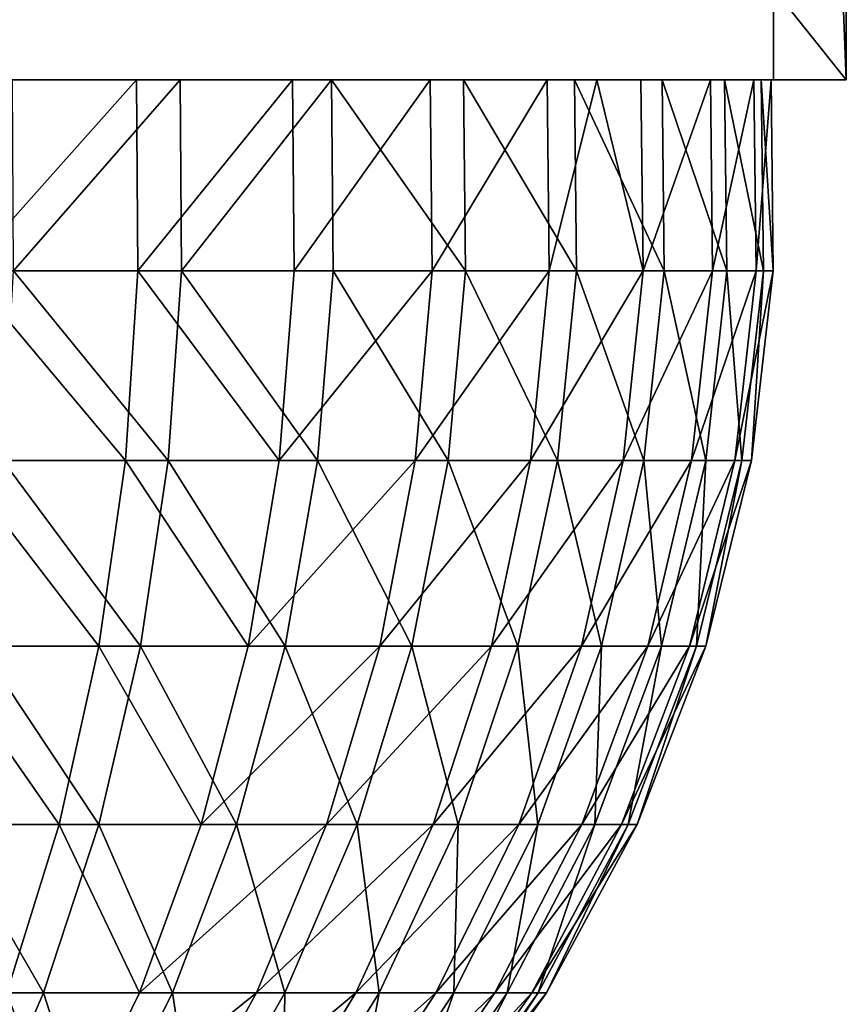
# Model space of a CAD drawing. Header units: millimetres. Extents: x -45 to 45, y -155 to 0.
# Tile 253 of 256: x 27.04 to 29.23, y -41.15 to -38.54. Entities that reach past the tile are written whole.
import ezdxf

# ---------------------------------------------------------------- set-up
doc = ezdxf.new("R2010")
doc.units = ezdxf.units.MM
doc.header["$LTSCALE"] = 25.4
doc.layers.get('0').update_dxf_attribs({"true_color": 0xff5454})

# ---------------------------------------------------------------- blocks, each defined once
blk = doc.blocks.new('MEKONG-4418.STL#1')
at = {"color": 250, "true_color": 0x262626}
mesh = blk.add_polyface(dxfattribs=at)
corners = [(29.0346, -33.7, -2.5278), (24.8487, -38.7, -4.7224), (24.8487, -33.7, -4.7224), (29.0346, -38.7, -2.5278)]
mesh.append_faces([[corners[k] for k in face] for face in [(0, 1, 2), (1, 0, 3)]], dxfattribs={"vtx0": -1, "color": 250})
mesh = blk.add_polyface(dxfattribs=at)
corners = [(29.2269, -38.7, 2.1946), (25.2334, -33.7, 4.7224), (25.2334, -38.7, 4.7224), (29.2269, -33.7, 2.1946)]
mesh.append_faces([[corners[k] for k in face] for face in [(0, 1, 2), (1, 0, 3)]], dxfattribs={"vtx0": -1, "color": 250})
mesh = blk.add_polyface(dxfattribs=at)
corners = [(29.0346, -33.7, -2.5278), (29.2269, -38.7, 2.1946), (29.0346, -38.7, -2.5278), (29.2269, -33.7, 2.1946)]
mesh.append_faces([[corners[k] for k in face] for face in [(0, 1, 2), (1, 0, 3)]], dxfattribs={"vtx0": -1, "color": 250})
mesh = blk.add_polyface(dxfattribs=at)
corners = [(24.8487, -38.7, -4.7224), (25.5111, -38.7, -3.9594), (24.9792, -38.7, -3.9868), (26.0346, -38.7, -3.8614), (26.5405, -38.7, -3.6945), (29.0346, -38.7, -2.5278), (27.0195, -38.7, -3.4617), (27.4633, -38.7, -3.1671), (27.8638, -38.7, -2.816), (28.2139, -38.7, -2.4147), (28.5075, -38.7, -1.9702), (28.7391, -38.7, -1.4906), (28.9048, -38.7, -0.9844), (29.0015, -38.7, -0.4606), (29.2269, -38.7, 2.1946), (29.0276, -38.7, 0.0714), (28.9825, -38.7, 0.6021), (28.8671, -38.7, 1.1221), (28.6834, -38.7, 1.6221), (28.5669, -38.7, 1.8617), (28.4347, -38.7, 2.0931), (28.1254, -38.7, 2.5267), (27.7611, -38.7, 2.9153), (27.3483, -38.7, 3.2518), (25.2334, -38.7, 4.7224), (26.8943, -38.7, 3.5304), (26.4072, -38.7, 3.7459), (25.8957, -38.7, 3.8945), (25.369, -38.7, 3.9737), (24.8364, -38.7, 3.982), (22.9561, -38.7, -3.3987), (20.8551, -38.7, -2.1946), (23.4277, -38.7, -3.6463), (23.9281, -38.7, -3.8288), (24.4483, -38.7, -3.9429), (22.5217, -38.7, -3.0905), (22.1322, -38.7, -2.7271), (21.7947, -38.7, -2.3151), (21.5151, -38.7, -1.8617), (21.2984, -38.7, -1.3752), (21.1485, -38.7, -0.864), (21.0681, -38.7, -0.3375), (21.0585, -38.7, 0.195), (21.0474, -38.7, 2.5278), (21.1201, -38.7, 0.7241), (21.2516, -38.7, 1.2403), (21.4507, -38.7, 1.7343), (21.7139, -38.7, 2.1973), (22.0364, -38.7, 2.6212), (22.4126, -38.7, 2.9983), (22.8357, -38.7, 3.3218), (23.2981, -38.7, 3.5861), (23.7917, -38.7, 3.7865), (24.3075, -38.7, 3.9192)]
mesh.append_faces([[corners[k] for k in face] for face in [(1, 0, 3), (3, 0, 4), (4, 5, 6), (6, 5, 7), (7, 5, 8), (8, 5, 9), (9, 5, 10), (10, 5, 11), (11, 5, 12), (12, 5, 13), (13, 14, 15), (15, 14, 16), (16, 14, 17), (17, 14, 18), (18, 14, 19), (19, 14, 20), (20, 14, 21), (21, 14, 22), (22, 14, 23), (23, 24, 25), (25, 24, 26), (26, 24, 27), (27, 24, 28), (28, 24, 29), (0, 30, 31), (30, 0, 32), (32, 0, 33), (33, 0, 34), (34, 0, 2), (31, 42, 43), (43, 50, 24)]], dxfattribs={"vtx0": -1, "vtx1": -1, "color": 250})
mesh.append_faces([[corners[k] for k in face] for face in [(0, 1, 2), (4, 0, 5), (13, 5, 14), (23, 14, 24), (31, 30, 35), (31, 35, 36), (31, 36, 37), (31, 37, 38), (31, 38, 39), (31, 39, 40), (31, 40, 41), (31, 41, 42), (43, 42, 44), (43, 44, 45), (43, 45, 46), (43, 46, 47), (43, 47, 48), (43, 48, 49), (43, 49, 50), (24, 50, 51), (24, 51, 52), (24, 52, 53), (24, 53, 29)]], dxfattribs={"vtx0": -1, "vtx2": -1, "color": 250})
mesh = blk.add_polyface(dxfattribs=at)
corners = [(26.8971, -39.206, 3.5358), (27.3483, -38.7, 3.2518), (26.8943, -38.7, 3.5304), (27.3518, -39.206, 3.2568)]
mesh.append_faces([[corners[k] for k in face] for face in [(0, 1, 2), (1, 0, 3)]], dxfattribs={"vtx0": -1, "color": 250})
mesh = blk.add_polyface(dxfattribs=at)
corners = [(27.4633, -38.7, -3.1671), (27.0226, -39.206, -3.4671), (27.0195, -38.7, -3.4617), (27.467, -39.206, -3.172)]
mesh.append_faces([[corners[k] for k in face] for face in [(0, 1, 2), (1, 0, 3)]], dxfattribs={"vtx0": -1, "color": 250})
mesh = blk.add_polyface(dxfattribs=at)
corners = [(27.3518, -39.206, 3.2568), (27.7611, -38.7, 2.9153), (27.3483, -38.7, 3.2518), (27.7653, -39.206, 2.9198)]
mesh.append_faces([[corners[k] for k in face] for face in [(0, 1, 2), (1, 0, 3)]], dxfattribs={"vtx0": -1, "color": 250})
mesh = blk.add_polyface(dxfattribs=at)
corners = [(27.8638, -38.7, -2.816), (27.467, -39.206, -3.172), (27.4633, -38.7, -3.1671), (27.8681, -39.206, -2.8204)]
mesh.append_faces([[corners[k] for k in face] for face in [(0, 1, 2), (1, 0, 3)]], dxfattribs={"vtx0": -1, "color": 250})
mesh = blk.add_polyface(dxfattribs=at)
corners = [(28.1254, -38.7, 2.5267), (27.7653, -39.206, 2.9198), (28.1302, -39.206, 2.5306), (27.7611, -38.7, 2.9153)]
mesh.append_faces([[corners[k] for k in face] for face in [(0, 1, 2), (1, 0, 3)]], dxfattribs={"vtx0": -1, "color": 250})
mesh = blk.add_polyface(dxfattribs=at)
corners = [(27.8638, -38.7, -2.816), (28.2188, -39.206, -2.4184), (27.8681, -39.206, -2.8204), (28.2139, -38.7, -2.4147)]
mesh.append_faces([[corners[k] for k in face] for face in [(0, 1, 2), (1, 0, 3)]], dxfattribs={"vtx0": -1, "color": 250})
mesh = blk.add_polyface(dxfattribs=at)
corners = [(28.4347, -38.7, 2.0931), (28.1302, -39.206, 2.5306), (28.4399, -39.206, 2.0963), (28.1254, -38.7, 2.5267)]
mesh.append_faces([[corners[k] for k in face] for face in [(0, 1, 2), (1, 0, 3)]], dxfattribs={"vtx0": -1, "color": 250})
mesh = blk.add_polyface(dxfattribs=at)
corners = [(28.2139, -38.7, -2.4147), (28.5128, -39.206, -1.9732), (28.2188, -39.206, -2.4184), (28.5075, -38.7, -1.9702)]
mesh.append_faces([[corners[k] for k in face] for face in [(0, 1, 2), (1, 0, 3)]], dxfattribs={"vtx0": -1, "color": 250})
mesh = blk.add_polyface(dxfattribs=at)
corners = [(28.4347, -38.7, 2.0931), (28.4399, -39.206, 2.0963), (28.5669, -38.7, 1.8617)]
mesh.append_faces([[corners[k] for k in face] for face in [(0, 1, 2)]], dxfattribs={"color": 250})
mesh = blk.add_polyface(dxfattribs=at)
corners = [(28.5669, -38.7, 1.8617), (28.4399, -39.206, 2.0963), (28.689, -39.206, 1.6246)]
mesh.append_faces([[corners[k] for k in face] for face in [(0, 1, 2)]], dxfattribs={"color": 250})
mesh = blk.add_polyface(dxfattribs=at)
corners = [(28.5075, -38.7, -1.9702), (28.7448, -39.206, -1.4929), (28.5128, -39.206, -1.9732), (28.7391, -38.7, -1.4906)]
mesh.append_faces([[corners[k] for k in face] for face in [(0, 1, 2), (1, 0, 3)]], dxfattribs={"vtx0": -1, "color": 250})
mesh = blk.add_polyface(dxfattribs=at)
corners = [(28.5669, -38.7, 1.8617), (28.689, -39.206, 1.6246), (28.6834, -38.7, 1.6221)]
mesh.append_faces([[corners[k] for k in face] for face in [(0, 1, 2)]], dxfattribs={"color": 250})
mesh = blk.add_polyface(dxfattribs=at)
corners = [(28.8671, -38.7, 1.1221), (28.689, -39.206, 1.6246), (28.873, -39.206, 1.1238), (28.6834, -38.7, 1.6221)]
mesh.append_faces([[corners[k] for k in face] for face in [(0, 1, 2), (1, 0, 3)]], dxfattribs={"vtx0": -1, "color": 250})
mesh = blk.add_polyface(dxfattribs=at)
corners = [(28.7391, -38.7, -1.4906), (28.9108, -39.206, -0.9859), (28.7448, -39.206, -1.4929), (28.9048, -38.7, -0.9844)]
mesh.append_faces([[corners[k] for k in face] for face in [(0, 1, 2), (1, 0, 3)]], dxfattribs={"vtx0": -1, "color": 250})
mesh = blk.add_polyface(dxfattribs=at)
corners = [(28.9825, -38.7, 0.6021), (28.873, -39.206, 1.1238), (28.9886, -39.206, 0.6031), (28.8671, -38.7, 1.1221)]
mesh.append_faces([[corners[k] for k in face] for face in [(0, 1, 2), (1, 0, 3)]], dxfattribs={"vtx0": -1, "color": 250})
mesh = blk.add_polyface(dxfattribs=at)
corners = [(28.9048, -38.7, -0.9844), (29.0076, -39.206, -0.4613), (28.9108, -39.206, -0.9859), (29.0015, -38.7, -0.4606)]
mesh.append_faces([[corners[k] for k in face] for face in [(0, 1, 2), (1, 0, 3)]], dxfattribs={"vtx0": -1, "color": 250})
mesh = blk.add_polyface(dxfattribs=at)
corners = [(29.0276, -38.7, 0.0714), (28.9886, -39.206, 0.6031), (29.0337, -39.206, 0.0715), (28.9825, -38.7, 0.6021)]
mesh.append_faces([[corners[k] for k in face] for face in [(0, 1, 2), (1, 0, 3)]], dxfattribs={"vtx0": -1, "color": 250})
mesh = blk.add_polyface(dxfattribs=at)
corners = [(29.0015, -38.7, -0.4606), (29.0337, -39.206, 0.0715), (29.0076, -39.206, -0.4613), (29.0276, -38.7, 0.0714)]
mesh.append_faces([[corners[k] for k in face] for face in [(0, 1, 2), (1, 0, 3)]], dxfattribs={"vtx0": -1, "color": 250})
mesh = blk.add_polyface(dxfattribs=at)
corners = [(27.3184, -39.7087, 3.2097), (26.8971, -39.206, 3.5358), (26.8703, -39.7087, 3.4846), (27.3518, -39.206, 3.2568)]
mesh.append_faces([[corners[k] for k in face] for face in [(0, 1, 2), (1, 0, 3)]], dxfattribs={"vtx0": -1, "color": 250})
mesh = blk.add_polyface(dxfattribs=at)
corners = [(27.0226, -39.206, -3.4671), (27.4319, -39.7087, -3.1261), (26.9939, -39.7087, -3.4169), (27.467, -39.206, -3.172)]
mesh.append_faces([[corners[k] for k in face] for face in [(0, 1, 2), (1, 0, 3)]], dxfattribs={"vtx0": -1, "color": 250})
mesh = blk.add_polyface(dxfattribs=at)
corners = [(27.7259, -39.7087, 2.8775), (27.3518, -39.206, 3.2568), (27.3184, -39.7087, 3.2097), (27.7653, -39.206, 2.9198)]
mesh.append_faces([[corners[k] for k in face] for face in [(0, 1, 2), (1, 0, 3)]], dxfattribs={"vtx0": -1, "color": 250})
mesh = blk.add_polyface(dxfattribs=at)
corners = [(27.467, -39.206, -3.172), (27.8272, -39.7087, -2.7795), (27.4319, -39.7087, -3.1261), (27.8681, -39.206, -2.8204)]
mesh.append_faces([[corners[k] for k in face] for face in [(0, 1, 2), (1, 0, 3)]], dxfattribs={"vtx0": -1, "color": 250})
mesh = blk.add_polyface(dxfattribs=at)
corners = [(28.1302, -39.206, 2.5306), (27.7259, -39.7087, 2.8775), (28.0855, -39.7087, 2.494), (27.7653, -39.206, 2.9198)]
mesh.append_faces([[corners[k] for k in face] for face in [(0, 1, 2), (1, 0, 3)]], dxfattribs={"vtx0": -1, "color": 250})
mesh = blk.add_polyface(dxfattribs=at)
corners = [(27.8681, -39.206, -2.8204), (28.1728, -39.7087, -2.3834), (27.8272, -39.7087, -2.7795), (28.2188, -39.206, -2.4184)]
mesh.append_faces([[corners[k] for k in face] for face in [(0, 1, 2), (1, 0, 3)]], dxfattribs={"vtx0": -1, "color": 250})
mesh = blk.add_polyface(dxfattribs=at)
corners = [(28.4399, -39.206, 2.0963), (28.0855, -39.7087, 2.494), (28.3907, -39.7087, 2.0659), (28.1302, -39.206, 2.5306)]
mesh.append_faces([[corners[k] for k in face] for face in [(0, 1, 2), (1, 0, 3)]], dxfattribs={"vtx0": -1, "color": 250})
mesh = blk.add_polyface(dxfattribs=at)
corners = [(28.2188, -39.206, -2.4184), (28.4625, -39.7087, -1.9447), (28.1728, -39.7087, -2.3834), (28.5128, -39.206, -1.9732)]
mesh.append_faces([[corners[k] for k in face] for face in [(0, 1, 2), (1, 0, 3)]], dxfattribs={"vtx0": -1, "color": 250})
mesh = blk.add_polyface(dxfattribs=at)
corners = [(28.689, -39.206, 1.6246), (28.3907, -39.7087, 2.0659), (28.6362, -39.7087, 1.601), (28.4399, -39.206, 2.0963)]
mesh.append_faces([[corners[k] for k in face] for face in [(0, 1, 2), (1, 0, 3)]], dxfattribs={"vtx0": -1, "color": 250})
mesh = blk.add_polyface(dxfattribs=at)
corners = [(28.5128, -39.206, -1.9732), (28.6912, -39.7087, -1.4713), (28.4625, -39.7087, -1.9447), (28.7448, -39.206, -1.4929)]
mesh.append_faces([[corners[k] for k in face] for face in [(0, 1, 2), (1, 0, 3)]], dxfattribs={"vtx0": -1, "color": 250})
mesh = blk.add_polyface(dxfattribs=at)
corners = [(28.873, -39.206, 1.1238), (28.6362, -39.7087, 1.601), (28.8175, -39.7087, 1.1076), (28.689, -39.206, 1.6246)]
mesh.append_faces([[corners[k] for k in face] for face in [(0, 1, 2), (1, 0, 3)]], dxfattribs={"vtx0": -1, "color": 250})
mesh = blk.add_polyface(dxfattribs=at)
corners = [(28.7448, -39.206, -1.4929), (28.8547, -39.7087, -0.9716), (28.6912, -39.7087, -1.4713), (28.9108, -39.206, -0.9859)]
mesh.append_faces([[corners[k] for k in face] for face in [(0, 1, 2), (1, 0, 3)]], dxfattribs={"vtx0": -1, "color": 250})
mesh = blk.add_polyface(dxfattribs=at)
corners = [(28.9886, -39.206, 0.6031), (28.8175, -39.7087, 1.1076), (28.9314, -39.7087, 0.5943), (28.873, -39.206, 1.1238)]
mesh.append_faces([[corners[k] for k in face] for face in [(0, 1, 2), (1, 0, 3)]], dxfattribs={"vtx0": -1, "color": 250})
mesh = blk.add_polyface(dxfattribs=at)
corners = [(28.9108, -39.206, -0.9859), (28.9502, -39.7087, -0.4546), (28.8547, -39.7087, -0.9716), (29.0076, -39.206, -0.4613)]
mesh.append_faces([[corners[k] for k in face] for face in [(0, 1, 2), (1, 0, 3)]], dxfattribs={"vtx0": -1, "color": 250})
mesh = blk.add_polyface(dxfattribs=at)
corners = [(29.0337, -39.206, 0.0715), (28.9314, -39.7087, 0.5943), (28.9759, -39.7087, 0.0705), (28.9886, -39.206, 0.6031)]
mesh.append_faces([[corners[k] for k in face] for face in [(0, 1, 2), (1, 0, 3)]], dxfattribs={"vtx0": -1, "color": 250})
mesh = blk.add_polyface(dxfattribs=at)
corners = [(29.0076, -39.206, -0.4613), (28.9759, -39.7087, 0.0705), (28.9502, -39.7087, -0.4546), (29.0337, -39.206, 0.0715)]
mesh.append_faces([[corners[k] for k in face] for face in [(0, 1, 2), (1, 0, 3)]], dxfattribs={"vtx0": -1, "color": 250})
mesh = blk.add_polyface(dxfattribs=at)
corners = [(27.2485, -40.2001, 3.1111), (26.8703, -39.7087, 3.4846), (26.8141, -40.2001, 3.3776), (27.3184, -39.7087, 3.2097)]
mesh.append_faces([[corners[k] for k in face] for face in [(0, 1, 2), (1, 0, 3)]], dxfattribs={"vtx0": -1, "color": 250})
mesh = blk.add_polyface(dxfattribs=at)
corners = [(26.9939, -39.7087, -3.4169), (27.3585, -40.2001, -3.0301), (26.9339, -40.2001, -3.3119), (27.4319, -39.7087, -3.1261)]
mesh.append_faces([[corners[k] for k in face] for face in [(0, 1, 2), (1, 0, 3)]], dxfattribs={"vtx0": -1, "color": 250})
mesh = blk.add_polyface(dxfattribs=at)
corners = [(27.6434, -40.2001, 2.7892), (27.3184, -39.7087, 3.2097), (27.2485, -40.2001, 3.1111), (27.7259, -39.7087, 2.8775)]
mesh.append_faces([[corners[k] for k in face] for face in [(0, 1, 2), (1, 0, 3)]], dxfattribs={"vtx0": -1, "color": 250})
mesh = blk.add_polyface(dxfattribs=at)
corners = [(27.4319, -39.7087, -3.1261), (27.7416, -40.2001, -2.6942), (27.3585, -40.2001, -3.0301), (27.8272, -39.7087, -2.7795)]
mesh.append_faces([[corners[k] for k in face] for face in [(0, 1, 2), (1, 0, 3)]], dxfattribs={"vtx0": -1, "color": 250})
mesh = blk.add_polyface(dxfattribs=at)
corners = [(28.0855, -39.7087, 2.494), (27.6434, -40.2001, 2.7892), (27.992, -40.2001, 2.4174), (27.7259, -39.7087, 2.8775)]
mesh.append_faces([[corners[k] for k in face] for face in [(0, 1, 2), (1, 0, 3)]], dxfattribs={"vtx0": -1, "color": 250})
mesh = blk.add_polyface(dxfattribs=at)
corners = [(27.8272, -39.7087, -2.7795), (28.0766, -40.2001, -2.3102), (27.7416, -40.2001, -2.6942), (28.1728, -39.7087, -2.3834)]
mesh.append_faces([[corners[k] for k in face] for face in [(0, 1, 2), (1, 0, 3)]], dxfattribs={"vtx0": -1, "color": 250})
mesh = blk.add_polyface(dxfattribs=at)
corners = [(28.3907, -39.7087, 2.0659), (27.992, -40.2001, 2.4174), (28.2879, -40.2001, 2.0025), (28.0855, -39.7087, 2.494)]
mesh.append_faces([[corners[k] for k in face] for face in [(0, 1, 2), (1, 0, 3)]], dxfattribs={"vtx0": -1, "color": 250})
mesh = blk.add_polyface(dxfattribs=at)
corners = [(28.1728, -39.7087, -2.3834), (28.3575, -40.2001, -1.885), (28.0766, -40.2001, -2.3102), (28.4625, -39.7087, -1.9447)]
mesh.append_faces([[corners[k] for k in face] for face in [(0, 1, 2), (1, 0, 3)]], dxfattribs={"vtx0": -1, "color": 250})
mesh = blk.add_polyface(dxfattribs=at)
corners = [(28.6362, -39.7087, 1.601), (28.2879, -40.2001, 2.0025), (28.5258, -40.2001, 1.5519), (28.3907, -39.7087, 2.0659)]
mesh.append_faces([[corners[k] for k in face] for face in [(0, 1, 2), (1, 0, 3)]], dxfattribs={"vtx0": -1, "color": 250})
mesh = blk.add_polyface(dxfattribs=at)
corners = [(28.4625, -39.7087, -1.9447), (28.5791, -40.2001, -1.4261), (28.3575, -40.2001, -1.885), (28.6912, -39.7087, -1.4713)]
mesh.append_faces([[corners[k] for k in face] for face in [(0, 1, 2), (1, 0, 3)]], dxfattribs={"vtx0": -1, "color": 250})
mesh = blk.add_polyface(dxfattribs=at)
corners = [(28.8175, -39.7087, 1.1076), (28.5258, -40.2001, 1.5519), (28.7015, -40.2001, 1.0736), (28.6362, -39.7087, 1.601)]
mesh.append_faces([[corners[k] for k in face] for face in [(0, 1, 2), (1, 0, 3)]], dxfattribs={"vtx0": -1, "color": 250})
mesh = blk.add_polyface(dxfattribs=at)
corners = [(28.6912, -39.7087, -1.4713), (28.7376, -40.2001, -0.9418), (28.5791, -40.2001, -1.4261), (28.8547, -39.7087, -0.9716)]
mesh.append_faces([[corners[k] for k in face] for face in [(0, 1, 2), (1, 0, 3)]], dxfattribs={"vtx0": -1, "color": 250})
mesh = blk.add_polyface(dxfattribs=at)
corners = [(28.9314, -39.7087, 0.5943), (28.7015, -40.2001, 1.0736), (28.812, -40.2001, 0.5761), (28.8175, -39.7087, 1.1076)]
mesh.append_faces([[corners[k] for k in face] for face in [(0, 1, 2), (1, 0, 3)]], dxfattribs={"vtx0": -1, "color": 250})
mesh = blk.add_polyface(dxfattribs=at)
corners = [(28.8547, -39.7087, -0.9716), (28.8302, -40.2001, -0.4407), (28.7376, -40.2001, -0.9418), (28.9502, -39.7087, -0.4546)]
mesh.append_faces([[corners[k] for k in face] for face in [(0, 1, 2), (1, 0, 3)]], dxfattribs={"vtx0": -1, "color": 250})
mesh = blk.add_polyface(dxfattribs=at)
corners = [(28.9759, -39.7087, 0.0705), (28.812, -40.2001, 0.5761), (28.8551, -40.2001, 0.0683), (28.9314, -39.7087, 0.5943)]
mesh.append_faces([[corners[k] for k in face] for face in [(0, 1, 2), (1, 0, 3)]], dxfattribs={"vtx0": -1, "color": 250})
mesh = blk.add_polyface(dxfattribs=at)
corners = [(28.9502, -39.7087, -0.4546), (28.8551, -40.2001, 0.0683), (28.8302, -40.2001, -0.4407), (28.9759, -39.7087, 0.0705)]
mesh.append_faces([[corners[k] for k in face] for face in [(0, 1, 2), (1, 0, 3)]], dxfattribs={"vtx0": -1, "color": 250})
mesh = blk.add_polyface(dxfattribs=at)
corners = [(27.1432, -40.6723, 2.9628), (26.8141, -40.2001, 3.3776), (26.7295, -40.6723, 3.2165), (27.2485, -40.2001, 3.1111)]
mesh.append_faces([[corners[k] for k in face] for face in [(0, 1, 2), (1, 0, 3)]], dxfattribs={"vtx0": -1, "color": 250})
mesh = blk.add_polyface(dxfattribs=at)
corners = [(26.9339, -40.2001, -3.3119), (27.2479, -40.6723, -2.8856), (26.8436, -40.6723, -3.154), (27.3585, -40.2001, -3.0301)]
mesh.append_faces([[corners[k] for k in face] for face in [(0, 1, 2), (1, 0, 3)]], dxfattribs={"vtx0": -1, "color": 250})
mesh = blk.add_polyface(dxfattribs=at)
corners = [(27.5193, -40.6723, 2.6561), (27.2485, -40.2001, 3.1111), (27.1432, -40.6723, 2.9628), (27.6434, -40.2001, 2.7892)]
mesh.append_faces([[corners[k] for k in face] for face in [(0, 1, 2), (1, 0, 3)]], dxfattribs={"vtx0": -1, "color": 250})
mesh = blk.add_polyface(dxfattribs=at)
corners = [(27.3585, -40.2001, -3.0301), (27.6128, -40.6723, -2.5657), (27.2479, -40.6723, -2.8856), (27.7416, -40.2001, -2.6942)]
mesh.append_faces([[corners[k] for k in face] for face in [(0, 1, 2), (1, 0, 3)]], dxfattribs={"vtx0": -1, "color": 250})
mesh = blk.add_polyface(dxfattribs=at)
corners = [(27.992, -40.2001, 2.4174), (27.5193, -40.6723, 2.6561), (27.8512, -40.6723, 2.3021), (27.6434, -40.2001, 2.7892)]
mesh.append_faces([[corners[k] for k in face] for face in [(0, 1, 2), (1, 0, 3)]], dxfattribs={"vtx0": -1, "color": 250})
mesh = blk.add_polyface(dxfattribs=at)
corners = [(27.7416, -40.2001, -2.6942), (27.9319, -40.6723, -2.2), (27.6128, -40.6723, -2.5657), (28.0766, -40.2001, -2.3102)]
mesh.append_faces([[corners[k] for k in face] for face in [(0, 1, 2), (1, 0, 3)]], dxfattribs={"vtx0": -1, "color": 250})
mesh = blk.add_polyface(dxfattribs=at)
corners = [(28.2879, -40.2001, 2.0025), (27.8512, -40.6723, 2.3021), (28.133, -40.6723, 1.907), (27.992, -40.2001, 2.4174)]
mesh.append_faces([[corners[k] for k in face] for face in [(0, 1, 2), (1, 0, 3)]], dxfattribs={"vtx0": -1, "color": 250})
mesh = blk.add_polyface(dxfattribs=at)
corners = [(28.0766, -40.2001, -2.3102), (28.1993, -40.6723, -1.7951), (27.9319, -40.6723, -2.2), (28.3575, -40.2001, -1.885)]
mesh.append_faces([[corners[k] for k in face] for face in [(0, 1, 2), (1, 0, 3)]], dxfattribs={"vtx0": -1, "color": 250})
mesh = blk.add_polyface(dxfattribs=at)
corners = [(28.5258, -40.2001, 1.5519), (28.133, -40.6723, 1.907), (28.3596, -40.6723, 1.4779), (28.2879, -40.2001, 2.0025)]
mesh.append_faces([[corners[k] for k in face] for face in [(0, 1, 2), (1, 0, 3)]], dxfattribs={"vtx0": -1, "color": 250})
mesh = blk.add_polyface(dxfattribs=at)
corners = [(28.3575, -40.2001, -1.885), (28.4104, -40.6723, -1.3581), (28.1993, -40.6723, -1.7951), (28.5791, -40.2001, -1.4261)]
mesh.append_faces([[corners[k] for k in face] for face in [(0, 1, 2), (1, 0, 3)]], dxfattribs={"vtx0": -1, "color": 250})
mesh = blk.add_polyface(dxfattribs=at)
corners = [(28.7015, -40.2001, 1.0736), (28.3596, -40.6723, 1.4779), (28.527, -40.6723, 1.0224), (28.5258, -40.2001, 1.5519)]
mesh.append_faces([[corners[k] for k in face] for face in [(0, 1, 2), (1, 0, 3)]], dxfattribs={"vtx0": -1, "color": 250})
mesh = blk.add_polyface(dxfattribs=at)
corners = [(28.5791, -40.2001, -1.4261), (28.5613, -40.6723, -0.8969), (28.4104, -40.6723, -1.3581), (28.7376, -40.2001, -0.9418)]
mesh.append_faces([[corners[k] for k in face] for face in [(0, 1, 2), (1, 0, 3)]], dxfattribs={"vtx0": -1, "color": 250})
mesh = blk.add_polyface(dxfattribs=at)
corners = [(28.812, -40.2001, 0.5761), (28.527, -40.6723, 1.0224), (28.6321, -40.6723, 0.5486), (28.7015, -40.2001, 1.0736)]
mesh.append_faces([[corners[k] for k in face] for face in [(0, 1, 2), (1, 0, 3)]], dxfattribs={"vtx0": -1, "color": 250})
mesh = blk.add_polyface(dxfattribs=at)
corners = [(28.7376, -40.2001, -0.9418), (28.6495, -40.6723, -0.4197), (28.5613, -40.6723, -0.8969), (28.8302, -40.2001, -0.4407)]
mesh.append_faces([[corners[k] for k in face] for face in [(0, 1, 2), (1, 0, 3)]], dxfattribs={"vtx0": -1, "color": 250})
mesh = blk.add_polyface(dxfattribs=at)
corners = [(28.8551, -40.2001, 0.0683), (28.6321, -40.6723, 0.5486), (28.6732, -40.6723, 0.0651), (28.812, -40.2001, 0.5761)]
mesh.append_faces([[corners[k] for k in face] for face in [(0, 1, 2), (1, 0, 3)]], dxfattribs={"vtx0": -1, "color": 250})
mesh = blk.add_polyface(dxfattribs=at)
corners = [(28.8302, -40.2001, -0.4407), (28.6732, -40.6723, 0.0651), (28.6495, -40.6723, -0.4197), (28.8551, -40.2001, 0.0683)]
mesh.append_faces([[corners[k] for k in face] for face in [(0, 1, 2), (1, 0, 3)]], dxfattribs={"vtx0": -1, "color": 250})
mesh = blk.add_polyface(dxfattribs=at)
corners = [(27.0042, -41.1177, 2.7669), (26.7295, -40.6723, 3.2165), (26.6179, -41.1177, 3.0039), (27.1432, -40.6723, 2.9628)]
mesh.append_faces([[corners[k] for k in face] for face in [(0, 1, 2), (1, 0, 3)]], dxfattribs={"vtx0": -1, "color": 250})
mesh = blk.add_polyface(dxfattribs=at)
corners = [(26.8436, -40.6723, -3.154), (27.1021, -41.1177, -2.6949), (26.7245, -41.1177, -2.9455), (27.2479, -40.6723, -2.8856)]
mesh.append_faces([[corners[k] for k in face] for face in [(0, 1, 2), (1, 0, 3)]], dxfattribs={"vtx0": -1, "color": 250})
mesh = blk.add_polyface(dxfattribs=at)
corners = [(27.3555, -41.1177, 2.4806), (27.1432, -40.6723, 2.9628), (27.0042, -41.1177, 2.7669), (27.5193, -40.6723, 2.6561)]
mesh.append_faces([[corners[k] for k in face] for face in [(0, 1, 2), (1, 0, 3)]], dxfattribs={"vtx0": -1, "color": 250})
mesh = blk.add_polyface(dxfattribs=at)
corners = [(27.2479, -40.6723, -2.8856), (27.4429, -41.1177, -2.3961), (27.1021, -41.1177, -2.6949), (27.6128, -40.6723, -2.5657)]
mesh.append_faces([[corners[k] for k in face] for face in [(0, 1, 2), (1, 0, 3)]], dxfattribs={"vtx0": -1, "color": 250})
mesh = blk.add_polyface(dxfattribs=at)
corners = [(27.8512, -40.6723, 2.3021), (27.3555, -41.1177, 2.4806), (27.6655, -41.1177, 2.1499), (27.5193, -40.6723, 2.6561)]
mesh.append_faces([[corners[k] for k in face] for face in [(0, 1, 2), (1, 0, 3)]], dxfattribs={"vtx0": -1, "color": 250})
mesh = blk.add_polyface(dxfattribs=at)
corners = [(27.6128, -40.6723, -2.5657), (27.7408, -41.1177, -2.0546), (27.4429, -41.1177, -2.3961), (27.9319, -40.6723, -2.2)]
mesh.append_faces([[corners[k] for k in face] for face in [(0, 1, 2), (1, 0, 3)]], dxfattribs={"vtx0": -1, "color": 250})
mesh = blk.add_polyface(dxfattribs=at)
corners = [(28.133, -40.6723, 1.907), (27.6655, -41.1177, 2.1499), (27.9286, -41.1177, 1.781), (27.8512, -40.6723, 2.3021)]
mesh.append_faces([[corners[k] for k in face] for face in [(0, 1, 2), (1, 0, 3)]], dxfattribs={"vtx0": -1, "color": 250})
mesh = blk.add_polyface(dxfattribs=at)
corners = [(27.9319, -40.6723, -2.2), (27.9906, -41.1177, -1.6764), (27.7408, -41.1177, -2.0546), (28.1993, -40.6723, -1.7951)]
mesh.append_faces([[corners[k] for k in face] for face in [(0, 1, 2), (1, 0, 3)]], dxfattribs={"vtx0": -1, "color": 250})
mesh = blk.add_polyface(dxfattribs=at)
corners = [(28.3596, -40.6723, 1.4779), (27.9286, -41.1177, 1.781), (28.1402, -41.1177, 1.3802), (28.133, -40.6723, 1.907)]
mesh.append_faces([[corners[k] for k in face] for face in [(0, 1, 2), (1, 0, 3)]], dxfattribs={"vtx0": -1, "color": 250})
mesh = blk.add_polyface(dxfattribs=at)
corners = [(28.1993, -40.6723, -1.7951), (28.1877, -41.1177, -1.2683), (27.9906, -41.1177, -1.6764), (28.4104, -40.6723, -1.3581)]
mesh.append_faces([[corners[k] for k in face] for face in [(0, 1, 2), (1, 0, 3)]], dxfattribs={"vtx0": -1, "color": 250})
mesh = blk.add_polyface(dxfattribs=at)
corners = [(28.527, -40.6723, 1.0224), (28.1402, -41.1177, 1.3802), (28.2966, -41.1177, 0.9548), (28.3596, -40.6723, 1.4779)]
mesh.append_faces([[corners[k] for k in face] for face in [(0, 1, 2), (1, 0, 3)]], dxfattribs={"vtx0": -1, "color": 250})
mesh = blk.add_polyface(dxfattribs=at)
corners = [(28.4104, -40.6723, -1.3581), (28.3287, -41.1177, -0.8376), (28.1877, -41.1177, -1.2683), (28.5613, -40.6723, -0.8969)]
mesh.append_faces([[corners[k] for k in face] for face in [(0, 1, 2), (1, 0, 3)]], dxfattribs={"vtx0": -1, "color": 250})
mesh = blk.add_polyface(dxfattribs=at)
corners = [(28.6321, -40.6723, 0.5486), (28.2966, -41.1177, 0.9548), (28.3948, -41.1177, 0.5123), (28.527, -40.6723, 1.0224)]
mesh.append_faces([[corners[k] for k in face] for face in [(0, 1, 2), (1, 0, 3)]], dxfattribs={"vtx0": -1, "color": 250})
mesh = blk.add_polyface(dxfattribs=at)
corners = [(28.5613, -40.6723, -0.8969), (28.411, -41.1177, -0.3919), (28.3287, -41.1177, -0.8376), (28.6495, -40.6723, -0.4197)]
mesh.append_faces([[corners[k] for k in face] for face in [(0, 1, 2), (1, 0, 3)]], dxfattribs={"vtx0": -1, "color": 250})
mesh = blk.add_polyface(dxfattribs=at)
corners = [(28.6732, -40.6723, 0.0651), (28.3948, -41.1177, 0.5123), (28.4331, -41.1177, 0.0608), (28.6321, -40.6723, 0.5486)]
mesh.append_faces([[corners[k] for k in face] for face in [(0, 1, 2), (1, 0, 3)]], dxfattribs={"vtx0": -1, "color": 250})
mesh = blk.add_polyface(dxfattribs=at)
corners = [(28.6495, -40.6723, -0.4197), (28.4331, -41.1177, 0.0608), (28.411, -41.1177, -0.3919), (28.6732, -40.6723, 0.0651)]
mesh.append_faces([[corners[k] for k in face] for face in [(0, 1, 2), (1, 0, 3)]], dxfattribs={"vtx0": -1, "color": 250})
mesh = blk.add_polyface(dxfattribs=at)
corners = [(26.7245, -41.1177, -2.9455), (26.9232, -41.5292, -2.461), (26.5784, -41.5292, -2.6899), (27.1021, -41.1177, -2.6949)]
mesh.append_faces([[corners[k] for k in face] for face in [(0, 1, 2), (1, 0, 3)]], dxfattribs={"vtx0": -1, "color": 250})
mesh = blk.add_polyface(dxfattribs=at)
corners = [(27.1546, -41.5292, 2.2653), (27.0042, -41.1177, 2.7669), (26.8338, -41.5292, 2.5268), (27.3555, -41.1177, 2.4806)]
mesh.append_faces([[corners[k] for k in face] for face in [(0, 1, 2), (1, 0, 3)]], dxfattribs={"vtx0": -1, "color": 250})
mesh = blk.add_polyface(dxfattribs=at)
corners = [(27.1021, -41.1177, -2.6949), (27.2344, -41.5292, -2.1881), (26.9232, -41.5292, -2.461), (27.4429, -41.1177, -2.3961)]
mesh.append_faces([[corners[k] for k in face] for face in [(0, 1, 2), (1, 0, 3)]], dxfattribs={"vtx0": -1, "color": 250})
mesh = blk.add_polyface(dxfattribs=at)
corners = [(27.6655, -41.1177, 2.1499), (27.1546, -41.5292, 2.2653), (27.4377, -41.5292, 1.9634), (27.3555, -41.1177, 2.4806)]
mesh.append_faces([[corners[k] for k in face] for face in [(0, 1, 2), (1, 0, 3)]], dxfattribs={"vtx0": -1, "color": 250})
mesh = blk.add_polyface(dxfattribs=at)
corners = [(27.4429, -41.1177, -2.3961), (27.5065, -41.5292, -1.8763), (27.2344, -41.5292, -2.1881), (27.7408, -41.1177, -2.0546)]
mesh.append_faces([[corners[k] for k in face] for face in [(0, 1, 2), (1, 0, 3)]], dxfattribs={"vtx0": -1, "color": 250})
mesh = blk.add_polyface(dxfattribs=at)
corners = [(27.9286, -41.1177, 1.781), (27.4377, -41.5292, 1.9634), (27.678, -41.5292, 1.6264), (27.6655, -41.1177, 2.1499)]
mesh.append_faces([[corners[k] for k in face] for face in [(0, 1, 2), (1, 0, 3)]], dxfattribs={"vtx0": -1, "color": 250})
mesh = blk.add_polyface(dxfattribs=at)
corners = [(27.7408, -41.1177, -2.0546), (27.7346, -41.5292, -1.5309), (27.5065, -41.5292, -1.8763), (27.9906, -41.1177, -1.6764)]
mesh.append_faces([[corners[k] for k in face] for face in [(0, 1, 2), (1, 0, 3)]], dxfattribs={"vtx0": -1, "color": 250})
mesh = blk.add_polyface(dxfattribs=at)
corners = [(28.1402, -41.1177, 1.3802), (27.678, -41.5292, 1.6264), (27.8713, -41.5292, 1.2604), (27.9286, -41.1177, 1.781)]
mesh.append_faces([[corners[k] for k in face] for face in [(0, 1, 2), (1, 0, 3)]], dxfattribs={"vtx0": -1, "color": 250})
mesh = blk.add_polyface(dxfattribs=at)
corners = [(27.9906, -41.1177, -1.6764), (27.9146, -41.5292, -1.1582), (27.7346, -41.5292, -1.5309), (28.1877, -41.1177, -1.2683)]
mesh.append_faces([[corners[k] for k in face] for face in [(0, 1, 2), (1, 0, 3)]], dxfattribs={"vtx0": -1, "color": 250})
mesh = blk.add_polyface(dxfattribs=at)
corners = [(28.2966, -41.1177, 0.9548), (27.8713, -41.5292, 1.2604), (28.014, -41.5292, 0.8719), (28.1402, -41.1177, 1.3802)]
mesh.append_faces([[corners[k] for k in face] for face in [(0, 1, 2), (1, 0, 3)]], dxfattribs={"vtx0": -1, "color": 250})
mesh = blk.add_polyface(dxfattribs=at)
corners = [(28.1877, -41.1177, -1.2683), (28.0433, -41.5292, -0.7649), (27.9146, -41.5292, -1.1582), (28.3287, -41.1177, -0.8376)]
mesh.append_faces([[corners[k] for k in face] for face in [(0, 1, 2), (1, 0, 3)]], dxfattribs={"vtx0": -1, "color": 250})
mesh = blk.add_polyface(dxfattribs=at)
corners = [(28.3948, -41.1177, 0.5123), (28.014, -41.5292, 0.8719), (28.1037, -41.5292, 0.4679), (28.2966, -41.1177, 0.9548)]
mesh.append_faces([[corners[k] for k in face] for face in [(0, 1, 2), (1, 0, 3)]], dxfattribs={"vtx0": -1, "color": 250})
mesh = blk.add_polyface(dxfattribs=at)
corners = [(28.3287, -41.1177, -0.8376), (28.1185, -41.5292, -0.3579), (28.0433, -41.5292, -0.7649), (28.411, -41.1177, -0.3919)]
mesh.append_faces([[corners[k] for k in face] for face in [(0, 1, 2), (1, 0, 3)]], dxfattribs={"vtx0": -1, "color": 250})
mesh = blk.add_polyface(dxfattribs=at)
corners = [(28.4331, -41.1177, 0.0608), (28.1037, -41.5292, 0.4679), (28.1387, -41.5292, 0.0555), (28.3948, -41.1177, 0.5123)]
mesh.append_faces([[corners[k] for k in face] for face in [(0, 1, 2), (1, 0, 3)]], dxfattribs={"vtx0": -1, "color": 250})
mesh = blk.add_polyface(dxfattribs=at)
corners = [(28.411, -41.1177, -0.3919), (28.1387, -41.5292, 0.0555), (28.1185, -41.5292, -0.3579), (28.4331, -41.1177, 0.0608)]
mesh.append_faces([[corners[k] for k in face] for face in [(0, 1, 2), (1, 0, 3)]], dxfattribs={"vtx0": -1, "color": 250})

msp = doc.modelspace()

# ---------------------------------------------------------------- block references
at = {"color": 0}
msp.add_blockref('MEKONG-4418.STL#1', (0, 0), dxfattribs=at)

doc.saveas('drawing.dxf')
